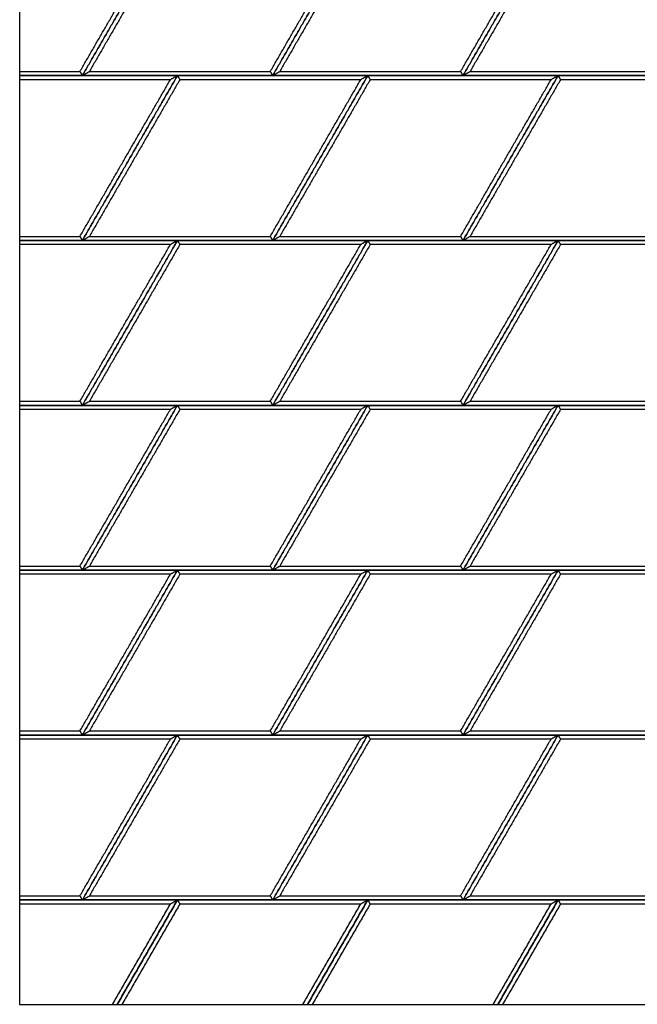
# Model space of a CAD drawing. Header units: millimetres. Extents: x 3130.24 to 3136.88, y 1607.75 to 1610.07.
# Tile 16 of 19: x 3135.45 to 3136.1, y 1607.75 to 1608.78. Entities that reach past the tile are written whole.
import ezdxf

# ---------------------------------------------------------------- set-up
doc = ezdxf.new("R2010")
doc.units = ezdxf.units.MM
doc.layers.add('Make2D', color=7, linetype='Continuous', true_color=0x000000)
doc.layers.add('Make2D$Visible$Curves', color=7, linetype='Continuous', true_color=0x000000)

# ---------------------------------------------------------------- blocks, each defined once
blk = doc.blocks.new('Cissus4')
at = {"layer": 'Make2D'}
blk.add_lwpolyline([(3136.8789, 1607.7487), (3136.8789, 1609.181), (3135.4466, 1609.181), (3135.4466, 1607.7487)], close=True, dxfattribs=at)
at = {"layer": 'Make2D$Visible$Curves', "color": 18, "lineweight": -3, "true_color": 0x000000}
for points, degree in [([(3135.51, 1608.7291), (3135.5576, 1608.8115), (3135.6051, 1608.8938)], 2), ([(3135.6125, 1608.8981), (3135.5625, 1608.8115), (3135.5125, 1608.7248)], 2), ([(3135.5125, 1608.7248), (3135.5625, 1608.8115), (3135.6125, 1608.8981)], 2), ([(3135.615, 1608.8938), (3135.5675, 1608.8115), (3135.5199, 1608.7291)], 2), ([(3135.7101, 1608.7291), (3135.7577, 1608.8115), (3135.8052, 1608.8938)], 2), ([(3135.7126, 1608.7248), (3135.7626, 1608.8115), (3135.8126, 1608.8981)], 2), ([(3135.8126, 1608.8981), (3135.7626, 1608.8115), (3135.7126, 1608.7248)], 2), ([(3135.8151, 1608.8938), (3135.7676, 1608.8115), (3135.72, 1608.7291)], 2), ([(3135.9102, 1608.7291), (3135.9577, 1608.8115), (3136.0053, 1608.8938)], 2), ([(3135.9127, 1608.7248), (3135.9627, 1608.8115), (3136.0127, 1608.8981)], 2), ([(3136.0127, 1608.8981), (3135.9627, 1608.8115), (3135.9127, 1608.7248)], 2), ([(3136.0152, 1608.8938), (3135.9677, 1608.8115), (3135.9201, 1608.7291)], 2), ([(3135.4466, 1608.7291), (3135.4783, 1608.7291), (3135.51, 1608.7291)], 2), ([(3135.6125, 1608.7248), (3135.5296, 1608.7248), (3135.4466, 1608.7248)], 2), ([(3135.4466, 1608.7248), (3135.4796, 1608.7248), (3135.5125, 1608.7248)], 2), ([(3135.51, 1608.7291), (3135.5101, 1608.729), (3135.5103, 1608.7286), (3135.5106, 1608.7282), (3135.5108, 1608.7277), (3135.5111, 1608.7272), (3135.5114, 1608.7267), (3135.5117, 1608.7262), (3135.5119, 1608.7258), (3135.5122, 1608.7253), (3135.5124, 1608.725), (3135.5125, 1608.7248)], 3), ([(3135.5125, 1608.7248), (3135.5128, 1608.725), (3135.5133, 1608.7253), (3135.5142, 1608.7258), (3135.515, 1608.7262), (3135.5158, 1608.7267), (3135.5166, 1608.7272), (3135.5175, 1608.7277), (3135.5183, 1608.7282), (3135.5191, 1608.7286), (3135.5197, 1608.729), (3135.5199, 1608.7291)], 3), ([(3135.5125, 1608.7248), (3135.6125, 1608.7248), (3135.7126, 1608.7248)], 2), ([(3135.5125, 1608.5515), (3135.5625, 1608.6382), (3135.6125, 1608.7248)], 2), ([(3135.6125, 1608.7248), (3135.5625, 1608.6382), (3135.5125, 1608.5515)], 2), ([(3135.5199, 1608.7291), (3135.615, 1608.7291), (3135.7101, 1608.7291)], 2), ([(3135.6125, 1608.7248), (3135.6123, 1608.7247), (3135.6117, 1608.7243), (3135.6109, 1608.7239), (3135.6101, 1608.7234), (3135.6092, 1608.7229), (3135.6084, 1608.7224), (3135.6076, 1608.7219), (3135.6068, 1608.7215), (3135.6059, 1608.721), (3135.6054, 1608.7207), (3135.6051, 1608.7205)], 3), ([(3135.6125, 1608.7248), (3135.6126, 1608.7247), (3135.6128, 1608.7243), (3135.6131, 1608.7239), (3135.6134, 1608.7234), (3135.6136, 1608.7229), (3135.6139, 1608.7224), (3135.6142, 1608.7219), (3135.6145, 1608.7215), (3135.6148, 1608.721), (3135.6149, 1608.7207), (3135.615, 1608.7205)], 3), ([(3135.8126, 1608.7248), (3135.7126, 1608.7248), (3135.6125, 1608.7248)], 2), ([(3135.7101, 1608.7291), (3135.7102, 1608.729), (3135.7104, 1608.7286), (3135.7107, 1608.7282), (3135.7109, 1608.7277), (3135.7112, 1608.7272), (3135.7115, 1608.7267), (3135.7118, 1608.7262), (3135.712, 1608.7258), (3135.7123, 1608.7253), (3135.7125, 1608.725), (3135.7126, 1608.7248)], 3), ([(3135.7126, 1608.7248), (3135.7129, 1608.725), (3135.7134, 1608.7253), (3135.7142, 1608.7258), (3135.7151, 1608.7262), (3135.7159, 1608.7267), (3135.7167, 1608.7272), (3135.7176, 1608.7277), (3135.7184, 1608.7282), (3135.7192, 1608.7286), (3135.7198, 1608.729), (3135.72, 1608.7291)], 3), ([(3135.7126, 1608.5515), (3135.7626, 1608.6382), (3135.8126, 1608.7248)], 2), ([(3135.7126, 1608.7248), (3135.8126, 1608.7248), (3135.9127, 1608.7248)], 2), ([(3135.8126, 1608.7248), (3135.7626, 1608.6382), (3135.7126, 1608.5515)], 2), ([(3135.72, 1608.7291), (3135.8151, 1608.7291), (3135.9102, 1608.7291)], 2), ([(3135.8126, 1608.7248), (3135.8124, 1608.7247), (3135.8118, 1608.7243), (3135.811, 1608.7239), (3135.8102, 1608.7234), (3135.8093, 1608.7229), (3135.8085, 1608.7224), (3135.8077, 1608.7219), (3135.8068, 1608.7215), (3135.806, 1608.721), (3135.8055, 1608.7207), (3135.8052, 1608.7205)], 3), ([(3135.8126, 1608.7248), (3135.8127, 1608.7247), (3135.8129, 1608.7243), (3135.8132, 1608.7239), (3135.8135, 1608.7234), (3135.8137, 1608.7229), (3135.814, 1608.7224), (3135.8143, 1608.7219), (3135.8146, 1608.7215), (3135.8148, 1608.721), (3135.815, 1608.7207), (3135.8151, 1608.7205)], 3), ([(3136.0127, 1608.7248), (3135.9127, 1608.7248), (3135.8126, 1608.7248)], 2), ([(3135.9102, 1608.7291), (3135.9103, 1608.729), (3135.9105, 1608.7286), (3135.9108, 1608.7282), (3135.911, 1608.7277), (3135.9113, 1608.7272), (3135.9116, 1608.7267), (3135.9119, 1608.7262), (3135.9121, 1608.7258), (3135.9124, 1608.7253), (3135.9126, 1608.725), (3135.9127, 1608.7248)], 3), ([(3135.9127, 1608.7248), (3135.913, 1608.725), (3135.9135, 1608.7253), (3135.9143, 1608.7258), (3135.9152, 1608.7262), (3135.916, 1608.7267), (3135.9168, 1608.7272), (3135.9176, 1608.7277), (3135.9185, 1608.7282), (3135.9193, 1608.7286), (3135.9199, 1608.729), (3135.9201, 1608.7291)], 3), ([(3135.9127, 1608.5515), (3135.9627, 1608.6382), (3136.0127, 1608.7248)], 2), ([(3136.0127, 1608.7248), (3135.9627, 1608.6382), (3135.9127, 1608.5515)], 2), ([(3135.9127, 1608.7248), (3136.0127, 1608.7248), (3136.1128, 1608.7248)], 2), ([(3135.9201, 1608.7291), (3136.0152, 1608.7291), (3136.1103, 1608.7291)], 2), ([(3136.0127, 1608.7248), (3136.0125, 1608.7247), (3136.0119, 1608.7243), (3136.0111, 1608.7239), (3136.0102, 1608.7234), (3136.0094, 1608.7229), (3136.0086, 1608.7224), (3136.0078, 1608.7219), (3136.0069, 1608.7215), (3136.0061, 1608.721), (3136.0056, 1608.7207), (3136.0053, 1608.7205)], 3), ([(3136.0127, 1608.7248), (3136.0128, 1608.7247), (3136.013, 1608.7243), (3136.0133, 1608.7239), (3136.0136, 1608.7234), (3136.0138, 1608.7229), (3136.0141, 1608.7224), (3136.0144, 1608.7219), (3136.0147, 1608.7215), (3136.0149, 1608.721), (3136.0151, 1608.7207), (3136.0152, 1608.7205)], 3), ([(3136.2128, 1608.7248), (3136.1128, 1608.7248), (3136.0127, 1608.7248)], 2), ([(3135.6051, 1608.7205), (3135.5259, 1608.7205), (3135.4466, 1608.7205)], 2), ([(3135.51, 1608.5558), (3135.5576, 1608.6382), (3135.6051, 1608.7205)], 2), ([(3135.615, 1608.7205), (3135.5675, 1608.6382), (3135.5199, 1608.5558)], 2), ([(3135.8052, 1608.7205), (3135.7101, 1608.7205), (3135.615, 1608.7205)], 2), ([(3135.7101, 1608.5558), (3135.7577, 1608.6382), (3135.8052, 1608.7205)], 2), ([(3135.8151, 1608.7205), (3135.7676, 1608.6382), (3135.72, 1608.5558)], 2), ([(3136.0053, 1608.7205), (3135.9102, 1608.7205), (3135.8151, 1608.7205)], 2), ([(3135.9102, 1608.5558), (3135.9577, 1608.6382), (3136.0053, 1608.7205)], 2), ([(3136.0152, 1608.7205), (3135.9677, 1608.6382), (3135.9201, 1608.5558)], 2), ([(3136.2054, 1608.7205), (3136.1103, 1608.7205), (3136.0152, 1608.7205)], 2), ([(3135.4466, 1608.5558), (3135.4783, 1608.5558), (3135.51, 1608.5558)], 2), ([(3135.6125, 1608.5515), (3135.5296, 1608.5515), (3135.4466, 1608.5515)], 2), ([(3135.4466, 1608.5515), (3135.4796, 1608.5515), (3135.5125, 1608.5515)], 2), ([(3135.51, 1608.5558), (3135.5101, 1608.5557), (3135.5103, 1608.5553), (3135.5106, 1608.5549), (3135.5108, 1608.5544), (3135.5111, 1608.5539), (3135.5114, 1608.5534), (3135.5117, 1608.553), (3135.5119, 1608.5525), (3135.5122, 1608.552), (3135.5124, 1608.5517), (3135.5125, 1608.5515)], 3), ([(3135.5125, 1608.5515), (3135.5128, 1608.5517), (3135.5133, 1608.552), (3135.5142, 1608.5525), (3135.515, 1608.553), (3135.5158, 1608.5534), (3135.5166, 1608.5539), (3135.5175, 1608.5544), (3135.5183, 1608.5549), (3135.5191, 1608.5553), (3135.5197, 1608.5557), (3135.5199, 1608.5558)], 3), ([(3135.6125, 1608.5515), (3135.5625, 1608.4649), (3135.5125, 1608.3782)], 2), ([(3135.5125, 1608.3782), (3135.5625, 1608.4649), (3135.6125, 1608.5515)], 2), ([(3135.5125, 1608.5515), (3135.6125, 1608.5515), (3135.7126, 1608.5515)], 2), ([(3135.5199, 1608.5558), (3135.615, 1608.5558), (3135.7101, 1608.5558)], 2), ([(3135.6125, 1608.5515), (3135.6123, 1608.5514), (3135.6117, 1608.5511), (3135.6109, 1608.5506), (3135.6101, 1608.5501), (3135.6092, 1608.5496), (3135.6084, 1608.5491), (3135.6076, 1608.5487), (3135.6068, 1608.5482), (3135.6059, 1608.5477), (3135.6054, 1608.5474), (3135.6051, 1608.5472)], 3), ([(3135.6125, 1608.5515), (3135.6126, 1608.5514), (3135.6128, 1608.5511), (3135.6131, 1608.5506), (3135.6134, 1608.5501), (3135.6136, 1608.5496), (3135.6139, 1608.5491), (3135.6142, 1608.5487), (3135.6145, 1608.5482), (3135.6148, 1608.5477), (3135.6149, 1608.5474), (3135.615, 1608.5472)], 3), ([(3135.8126, 1608.5515), (3135.7126, 1608.5515), (3135.6125, 1608.5515)], 2), ([(3135.7101, 1608.5558), (3135.7102, 1608.5557), (3135.7104, 1608.5553), (3135.7107, 1608.5549), (3135.7109, 1608.5544), (3135.7112, 1608.5539), (3135.7115, 1608.5534), (3135.7118, 1608.553), (3135.712, 1608.5525), (3135.7123, 1608.552), (3135.7125, 1608.5517), (3135.7126, 1608.5515)], 3), ([(3135.7126, 1608.5515), (3135.7129, 1608.5517), (3135.7134, 1608.552), (3135.7142, 1608.5525), (3135.7151, 1608.553), (3135.7159, 1608.5534), (3135.7167, 1608.5539), (3135.7176, 1608.5544), (3135.7184, 1608.5549), (3135.7192, 1608.5553), (3135.7198, 1608.5557), (3135.72, 1608.5558)], 3), ([(3135.7126, 1608.3782), (3135.7626, 1608.4649), (3135.8126, 1608.5515)], 2), ([(3135.8126, 1608.5515), (3135.7626, 1608.4649), (3135.7126, 1608.3782)], 2), ([(3135.7126, 1608.5515), (3135.8126, 1608.5515), (3135.9127, 1608.5515)], 2), ([(3135.72, 1608.5558), (3135.8151, 1608.5558), (3135.9102, 1608.5558)], 2), ([(3135.8126, 1608.5515), (3135.8124, 1608.5514), (3135.8118, 1608.5511), (3135.811, 1608.5506), (3135.8102, 1608.5501), (3135.8093, 1608.5496), (3135.8085, 1608.5491), (3135.8077, 1608.5487), (3135.8068, 1608.5482), (3135.806, 1608.5477), (3135.8055, 1608.5474), (3135.8052, 1608.5472)], 3), ([(3135.8126, 1608.5515), (3135.8127, 1608.5514), (3135.8129, 1608.5511), (3135.8132, 1608.5506), (3135.8135, 1608.5501), (3135.8137, 1608.5496), (3135.814, 1608.5491), (3135.8143, 1608.5487), (3135.8146, 1608.5482), (3135.8148, 1608.5477), (3135.815, 1608.5474), (3135.8151, 1608.5472)], 3), ([(3136.0127, 1608.5515), (3135.9127, 1608.5515), (3135.8126, 1608.5515)], 2), ([(3135.9102, 1608.5558), (3135.9103, 1608.5557), (3135.9105, 1608.5553), (3135.9108, 1608.5549), (3135.911, 1608.5544), (3135.9113, 1608.5539), (3135.9116, 1608.5534), (3135.9119, 1608.553), (3135.9121, 1608.5525), (3135.9124, 1608.552), (3135.9126, 1608.5517), (3135.9127, 1608.5515)], 3), ([(3135.9127, 1608.5515), (3135.913, 1608.5517), (3135.9135, 1608.552), (3135.9143, 1608.5525), (3135.9152, 1608.553), (3135.916, 1608.5534), (3135.9168, 1608.5539), (3135.9176, 1608.5544), (3135.9185, 1608.5549), (3135.9193, 1608.5553), (3135.9199, 1608.5557), (3135.9201, 1608.5558)], 3), ([(3135.9127, 1608.3782), (3135.9627, 1608.4649), (3136.0127, 1608.5515)], 2), ([(3136.0127, 1608.5515), (3135.9627, 1608.4649), (3135.9127, 1608.3782)], 2), ([(3135.9127, 1608.5515), (3136.0127, 1608.5515), (3136.1128, 1608.5515)], 2), ([(3135.9201, 1608.5558), (3136.0152, 1608.5558), (3136.1103, 1608.5558)], 2), ([(3136.0127, 1608.5515), (3136.0125, 1608.5514), (3136.0119, 1608.5511), (3136.0111, 1608.5506), (3136.0102, 1608.5501), (3136.0094, 1608.5496), (3136.0086, 1608.5491), (3136.0078, 1608.5487), (3136.0069, 1608.5482), (3136.0061, 1608.5477), (3136.0056, 1608.5474), (3136.0053, 1608.5472)], 3), ([(3136.2128, 1608.5515), (3136.1128, 1608.5515), (3136.0127, 1608.5515)], 2), ([(3136.0127, 1608.5515), (3136.0128, 1608.5514), (3136.013, 1608.5511), (3136.0133, 1608.5506), (3136.0136, 1608.5501), (3136.0138, 1608.5496), (3136.0141, 1608.5491), (3136.0144, 1608.5487), (3136.0147, 1608.5482), (3136.0149, 1608.5477), (3136.0151, 1608.5474), (3136.0152, 1608.5472)], 3), ([(3135.6051, 1608.5472), (3135.5259, 1608.5472), (3135.4466, 1608.5472)], 2), ([(3135.51, 1608.3825), (3135.5576, 1608.4649), (3135.6051, 1608.5472)], 2), ([(3135.615, 1608.5472), (3135.5675, 1608.4649), (3135.5199, 1608.3825)], 2), ([(3135.8052, 1608.5472), (3135.7101, 1608.5472), (3135.615, 1608.5472)], 2), ([(3135.7101, 1608.3825), (3135.7577, 1608.4649), (3135.8052, 1608.5472)], 2), ([(3135.8151, 1608.5472), (3135.7676, 1608.4649), (3135.72, 1608.3825)], 2), ([(3136.0053, 1608.5472), (3135.9102, 1608.5472), (3135.8151, 1608.5472)], 2), ([(3135.9102, 1608.3825), (3135.9577, 1608.4649), (3136.0053, 1608.5472)], 2), ([(3136.0152, 1608.5472), (3135.9677, 1608.4649), (3135.9201, 1608.3825)], 2), ([(3136.2054, 1608.5472), (3136.1103, 1608.5472), (3136.0152, 1608.5472)], 2), ([(3135.4466, 1608.3825), (3135.4783, 1608.3825), (3135.51, 1608.3825)], 2), ([(3135.51, 1608.3825), (3135.5101, 1608.3824), (3135.5103, 1608.3821), (3135.5106, 1608.3816), (3135.5108, 1608.3811), (3135.5111, 1608.3806), (3135.5114, 1608.3802), (3135.5117, 1608.3797), (3135.5119, 1608.3792), (3135.5122, 1608.3787), (3135.5124, 1608.3784), (3135.5125, 1608.3782)], 3), ([(3135.5125, 1608.3782), (3135.5128, 1608.3784), (3135.5133, 1608.3787), (3135.5142, 1608.3792), (3135.515, 1608.3797), (3135.5158, 1608.3802), (3135.5166, 1608.3806), (3135.5175, 1608.3811), (3135.5183, 1608.3816), (3135.5191, 1608.3821), (3135.5197, 1608.3824), (3135.5199, 1608.3825)], 3), ([(3135.5199, 1608.3825), (3135.615, 1608.3825), (3135.7101, 1608.3825)], 2), ([(3135.7101, 1608.3825), (3135.7102, 1608.3824), (3135.7104, 1608.3821), (3135.7107, 1608.3816), (3135.7109, 1608.3811), (3135.7112, 1608.3806), (3135.7115, 1608.3802), (3135.7118, 1608.3797), (3135.712, 1608.3792), (3135.7123, 1608.3787), (3135.7125, 1608.3784), (3135.7126, 1608.3782)], 3), ([(3135.7126, 1608.3782), (3135.7129, 1608.3784), (3135.7134, 1608.3787), (3135.7142, 1608.3792), (3135.7151, 1608.3797), (3135.7159, 1608.3802), (3135.7167, 1608.3806), (3135.7176, 1608.3811), (3135.7184, 1608.3816), (3135.7192, 1608.3821), (3135.7198, 1608.3824), (3135.72, 1608.3825)], 3), ([(3135.72, 1608.3825), (3135.8151, 1608.3825), (3135.9102, 1608.3825)], 2), ([(3135.9102, 1608.3825), (3135.9103, 1608.3824), (3135.9105, 1608.3821), (3135.9108, 1608.3816), (3135.911, 1608.3811), (3135.9113, 1608.3806), (3135.9116, 1608.3802), (3135.9119, 1608.3797), (3135.9121, 1608.3792), (3135.9124, 1608.3787), (3135.9126, 1608.3784), (3135.9127, 1608.3782)], 3), ([(3135.9127, 1608.3782), (3135.913, 1608.3784), (3135.9135, 1608.3787), (3135.9143, 1608.3792), (3135.9152, 1608.3797), (3135.916, 1608.3802), (3135.9168, 1608.3806), (3135.9176, 1608.3811), (3135.9185, 1608.3816), (3135.9193, 1608.3821), (3135.9199, 1608.3824), (3135.9201, 1608.3825)], 3), ([(3135.9201, 1608.3825), (3136.0152, 1608.3825), (3136.1103, 1608.3825)], 2), ([(3135.6125, 1608.3782), (3135.5296, 1608.3782), (3135.4466, 1608.3782)], 2), ([(3135.4466, 1608.3782), (3135.4796, 1608.3782), (3135.5125, 1608.3782)], 2), ([(3135.6051, 1608.3739), (3135.5259, 1608.3739), (3135.4466, 1608.3739)], 2), ([(3135.51, 1608.2093), (3135.5576, 1608.2916), (3135.6051, 1608.3739)], 2), ([(3135.6125, 1608.3782), (3135.5625, 1608.2916), (3135.5125, 1608.205)], 2), ([(3135.5125, 1608.205), (3135.5625, 1608.2916), (3135.6125, 1608.3782)], 2), ([(3135.5125, 1608.3782), (3135.6125, 1608.3782), (3135.7126, 1608.3782)], 2), ([(3135.615, 1608.3739), (3135.5675, 1608.2916), (3135.5199, 1608.2093)], 2), ([(3135.6125, 1608.3782), (3135.6123, 1608.3781), (3135.6117, 1608.3778), (3135.6109, 1608.3773), (3135.6101, 1608.3768), (3135.6092, 1608.3763), (3135.6084, 1608.3759), (3135.6076, 1608.3754), (3135.6068, 1608.3749), (3135.6059, 1608.3744), (3135.6054, 1608.3741), (3135.6051, 1608.3739)], 3), ([(3135.6125, 1608.3782), (3135.6126, 1608.3781), (3135.6128, 1608.3778), (3135.6131, 1608.3773), (3135.6134, 1608.3768), (3135.6136, 1608.3763), (3135.6139, 1608.3759), (3135.6142, 1608.3754), (3135.6145, 1608.3749), (3135.6148, 1608.3744), (3135.6149, 1608.3741), (3135.615, 1608.3739)], 3), ([(3135.8126, 1608.3782), (3135.7126, 1608.3782), (3135.6125, 1608.3782)], 2), ([(3135.8052, 1608.3739), (3135.7101, 1608.3739), (3135.615, 1608.3739)], 2), ([(3135.7101, 1608.2093), (3135.7577, 1608.2916), (3135.8052, 1608.3739)], 2), ([(3135.7126, 1608.205), (3135.7626, 1608.2916), (3135.8126, 1608.3782)], 2), ([(3135.8126, 1608.3782), (3135.7626, 1608.2916), (3135.7126, 1608.205)], 2), ([(3135.7126, 1608.3782), (3135.8126, 1608.3782), (3135.9127, 1608.3782)], 2), ([(3135.8151, 1608.3739), (3135.7676, 1608.2916), (3135.72, 1608.2093)], 2), ([(3135.8126, 1608.3782), (3135.8124, 1608.3781), (3135.8118, 1608.3778), (3135.811, 1608.3773), (3135.8102, 1608.3768), (3135.8093, 1608.3763), (3135.8085, 1608.3759), (3135.8077, 1608.3754), (3135.8068, 1608.3749), (3135.806, 1608.3744), (3135.8055, 1608.3741), (3135.8052, 1608.3739)], 3), ([(3135.8126, 1608.3782), (3135.8127, 1608.3781), (3135.8129, 1608.3778), (3135.8132, 1608.3773), (3135.8135, 1608.3768), (3135.8137, 1608.3763), (3135.814, 1608.3759), (3135.8143, 1608.3754), (3135.8146, 1608.3749), (3135.8148, 1608.3744), (3135.815, 1608.3741), (3135.8151, 1608.3739)], 3), ([(3136.0127, 1608.3782), (3135.9127, 1608.3782), (3135.8126, 1608.3782)], 2), ([(3136.0053, 1608.3739), (3135.9102, 1608.3739), (3135.8151, 1608.3739)], 2), ([(3135.9102, 1608.2093), (3135.9577, 1608.2916), (3136.0053, 1608.3739)], 2), ([(3135.9127, 1608.205), (3135.9627, 1608.2916), (3136.0127, 1608.3782)], 2), ([(3136.0127, 1608.3782), (3135.9627, 1608.2916), (3135.9127, 1608.205)], 2), ([(3135.9127, 1608.3782), (3136.0127, 1608.3782), (3136.1128, 1608.3782)], 2), ([(3136.0152, 1608.3739), (3135.9677, 1608.2916), (3135.9201, 1608.2093)], 2), ([(3136.0127, 1608.3782), (3136.0125, 1608.3781), (3136.0119, 1608.3778), (3136.0111, 1608.3773), (3136.0102, 1608.3768), (3136.0094, 1608.3763), (3136.0086, 1608.3759), (3136.0078, 1608.3754), (3136.0069, 1608.3749), (3136.0061, 1608.3744), (3136.0056, 1608.3741), (3136.0053, 1608.3739)], 3), ([(3136.2128, 1608.3782), (3136.1128, 1608.3782), (3136.0127, 1608.3782)], 2), ([(3136.0127, 1608.3782), (3136.0128, 1608.3781), (3136.013, 1608.3778), (3136.0133, 1608.3773), (3136.0136, 1608.3768), (3136.0138, 1608.3763), (3136.0141, 1608.3759), (3136.0144, 1608.3754), (3136.0147, 1608.3749), (3136.0149, 1608.3744), (3136.0151, 1608.3741), (3136.0152, 1608.3739)], 3), ([(3136.2054, 1608.3739), (3136.1103, 1608.3739), (3136.0152, 1608.3739)], 2), ([(3135.4466, 1608.2093), (3135.4783, 1608.2093), (3135.51, 1608.2093)], 2), ([(3135.51, 1608.2093), (3135.5101, 1608.2091), (3135.5103, 1608.2088), (3135.5106, 1608.2083), (3135.5108, 1608.2078), (3135.5111, 1608.2073), (3135.5114, 1608.2069), (3135.5117, 1608.2064), (3135.5119, 1608.2059), (3135.5122, 1608.2054), (3135.5124, 1608.2051), (3135.5125, 1608.205)], 3), ([(3135.5125, 1608.205), (3135.5128, 1608.2051), (3135.5133, 1608.2054), (3135.5142, 1608.2059), (3135.515, 1608.2064), (3135.5158, 1608.2069), (3135.5166, 1608.2073), (3135.5175, 1608.2078), (3135.5183, 1608.2083), (3135.5191, 1608.2088), (3135.5197, 1608.2091), (3135.5199, 1608.2093)], 3), ([(3135.5199, 1608.2093), (3135.615, 1608.2093), (3135.7101, 1608.2093)], 2), ([(3135.7101, 1608.2093), (3135.7102, 1608.2091), (3135.7104, 1608.2088), (3135.7107, 1608.2083), (3135.7109, 1608.2078), (3135.7112, 1608.2073), (3135.7115, 1608.2069), (3135.7118, 1608.2064), (3135.712, 1608.2059), (3135.7123, 1608.2054), (3135.7125, 1608.2051), (3135.7126, 1608.205)], 3), ([(3135.7126, 1608.205), (3135.7129, 1608.2051), (3135.7134, 1608.2054), (3135.7142, 1608.2059), (3135.7151, 1608.2064), (3135.7159, 1608.2069), (3135.7167, 1608.2073), (3135.7176, 1608.2078), (3135.7184, 1608.2083), (3135.7192, 1608.2088), (3135.7198, 1608.2091), (3135.72, 1608.2093)], 3), ([(3135.72, 1608.2093), (3135.8151, 1608.2093), (3135.9102, 1608.2093)], 2), ([(3135.9102, 1608.2093), (3135.9103, 1608.2091), (3135.9105, 1608.2088), (3135.9108, 1608.2083), (3135.911, 1608.2078), (3135.9113, 1608.2073), (3135.9116, 1608.2069), (3135.9119, 1608.2064), (3135.9121, 1608.2059), (3135.9124, 1608.2054), (3135.9126, 1608.2051), (3135.9127, 1608.205)], 3), ([(3135.9127, 1608.205), (3135.913, 1608.2051), (3135.9135, 1608.2054), (3135.9143, 1608.2059), (3135.9152, 1608.2064), (3135.916, 1608.2069), (3135.9168, 1608.2073), (3135.9176, 1608.2078), (3135.9185, 1608.2083), (3135.9193, 1608.2088), (3135.9199, 1608.2091), (3135.9201, 1608.2093)], 3), ([(3135.9201, 1608.2093), (3136.0152, 1608.2093), (3136.1103, 1608.2093)], 2), ([(3135.6125, 1608.205), (3135.5296, 1608.205), (3135.4466, 1608.205)], 2), ([(3135.4466, 1608.205), (3135.4796, 1608.205), (3135.5125, 1608.205)], 2), ([(3135.6051, 1608.2007), (3135.5259, 1608.2007), (3135.4466, 1608.2007)], 2), ([(3135.51, 1608.036), (3135.5576, 1608.1183), (3135.6051, 1608.2007)], 2), ([(3135.5125, 1608.205), (3135.6125, 1608.205), (3135.7126, 1608.205)], 2), ([(3135.5125, 1608.0317), (3135.5625, 1608.1183), (3135.6125, 1608.205)], 2), ([(3135.6125, 1608.205), (3135.5625, 1608.1183), (3135.5125, 1608.0317)], 2), ([(3135.615, 1608.2007), (3135.5675, 1608.1183), (3135.5199, 1608.036)], 2), ([(3135.6125, 1608.205), (3135.6123, 1608.2048), (3135.6117, 1608.2045), (3135.6109, 1608.204), (3135.6101, 1608.2035), (3135.6092, 1608.203), (3135.6084, 1608.2026), (3135.6076, 1608.2021), (3135.6068, 1608.2016), (3135.6059, 1608.2011), (3135.6054, 1608.2008), (3135.6051, 1608.2007)], 3), ([(3135.6125, 1608.205), (3135.6126, 1608.2048), (3135.6128, 1608.2045), (3135.6131, 1608.204), (3135.6134, 1608.2035), (3135.6136, 1608.203), (3135.6139, 1608.2026), (3135.6142, 1608.2021), (3135.6145, 1608.2016), (3135.6148, 1608.2011), (3135.6149, 1608.2008), (3135.615, 1608.2007)], 3), ([(3135.8126, 1608.205), (3135.7126, 1608.205), (3135.6125, 1608.205)], 2), ([(3135.8052, 1608.2007), (3135.7101, 1608.2007), (3135.615, 1608.2007)], 2), ([(3135.7101, 1608.036), (3135.7577, 1608.1183), (3135.8052, 1608.2007)], 2), ([(3135.7126, 1608.0317), (3135.7626, 1608.1183), (3135.8126, 1608.205)], 2), ([(3135.7126, 1608.205), (3135.8126, 1608.205), (3135.9127, 1608.205)], 2), ([(3135.8126, 1608.205), (3135.7626, 1608.1183), (3135.7126, 1608.0317)], 2), ([(3135.8151, 1608.2007), (3135.7676, 1608.1183), (3135.72, 1608.036)], 2), ([(3135.8126, 1608.205), (3135.8124, 1608.2048), (3135.8118, 1608.2045), (3135.811, 1608.204), (3135.8102, 1608.2035), (3135.8093, 1608.203), (3135.8085, 1608.2026), (3135.8077, 1608.2021), (3135.8068, 1608.2016), (3135.806, 1608.2011), (3135.8055, 1608.2008), (3135.8052, 1608.2007)], 3), ([(3135.8126, 1608.205), (3135.8127, 1608.2048), (3135.8129, 1608.2045), (3135.8132, 1608.204), (3135.8135, 1608.2035), (3135.8137, 1608.203), (3135.814, 1608.2026), (3135.8143, 1608.2021), (3135.8146, 1608.2016), (3135.8148, 1608.2011), (3135.815, 1608.2008), (3135.8151, 1608.2007)], 3), ([(3136.0127, 1608.205), (3135.9127, 1608.205), (3135.8126, 1608.205)], 2), ([(3136.0053, 1608.2007), (3135.9102, 1608.2007), (3135.8151, 1608.2007)], 2), ([(3135.9102, 1608.036), (3135.9577, 1608.1183), (3136.0053, 1608.2007)], 2), ([(3135.9127, 1608.0317), (3135.9627, 1608.1183), (3136.0127, 1608.205)], 2), ([(3136.0127, 1608.205), (3135.9627, 1608.1183), (3135.9127, 1608.0317)], 2), ([(3135.9127, 1608.205), (3136.0127, 1608.205), (3136.1128, 1608.205)], 2), ([(3136.0152, 1608.2007), (3135.9677, 1608.1183), (3135.9201, 1608.036)], 2), ([(3136.0127, 1608.205), (3136.0125, 1608.2048), (3136.0119, 1608.2045), (3136.0111, 1608.204), (3136.0102, 1608.2035), (3136.0094, 1608.203), (3136.0086, 1608.2026), (3136.0078, 1608.2021), (3136.0069, 1608.2016), (3136.0061, 1608.2011), (3136.0056, 1608.2008), (3136.0053, 1608.2007)], 3), ([(3136.0127, 1608.205), (3136.0128, 1608.2048), (3136.013, 1608.2045), (3136.0133, 1608.204), (3136.0136, 1608.2035), (3136.0138, 1608.203), (3136.0141, 1608.2026), (3136.0144, 1608.2021), (3136.0147, 1608.2016), (3136.0149, 1608.2011), (3136.0151, 1608.2008), (3136.0152, 1608.2007)], 3), ([(3136.2128, 1608.205), (3136.1128, 1608.205), (3136.0127, 1608.205)], 2), ([(3136.2054, 1608.2007), (3136.1103, 1608.2007), (3136.0152, 1608.2007)], 2), ([(3135.4466, 1608.036), (3135.4783, 1608.036), (3135.51, 1608.036)], 2), ([(3135.6125, 1608.0317), (3135.5296, 1608.0317), (3135.4466, 1608.0317)], 2), ([(3135.4466, 1608.0317), (3135.4796, 1608.0317), (3135.5125, 1608.0317)], 2), ([(3135.51, 1608.036), (3135.5101, 1608.0358), (3135.5103, 1608.0355), (3135.5106, 1608.035), (3135.5108, 1608.0345), (3135.5111, 1608.0341), (3135.5114, 1608.0336), (3135.5117, 1608.0331), (3135.5119, 1608.0326), (3135.5122, 1608.0322), (3135.5124, 1608.0318), (3135.5125, 1608.0317)], 3), ([(3135.5125, 1608.0317), (3135.5128, 1608.0318), (3135.5133, 1608.0322), (3135.5142, 1608.0326), (3135.515, 1608.0331), (3135.5158, 1608.0336), (3135.5166, 1608.0341), (3135.5175, 1608.0345), (3135.5183, 1608.035), (3135.5191, 1608.0355), (3135.5197, 1608.0358), (3135.5199, 1608.036)], 3), ([(3135.6125, 1608.0317), (3135.5625, 1607.945), (3135.5125, 1607.8584)], 2), ([(3135.5125, 1607.8584), (3135.5625, 1607.945), (3135.6125, 1608.0317)], 2), ([(3135.5125, 1608.0317), (3135.6125, 1608.0317), (3135.7126, 1608.0317)], 2), ([(3135.5199, 1608.036), (3135.615, 1608.036), (3135.7101, 1608.036)], 2), ([(3135.6125, 1608.0317), (3135.6123, 1608.0315), (3135.6117, 1608.0312), (3135.6109, 1608.0307), (3135.6101, 1608.0302), (3135.6092, 1608.0298), (3135.6084, 1608.0293), (3135.6076, 1608.0288), (3135.6068, 1608.0283), (3135.6059, 1608.0279), (3135.6054, 1608.0275), (3135.6051, 1608.0274)], 3), ([(3135.6125, 1608.0317), (3135.6126, 1608.0315), (3135.6128, 1608.0312), (3135.6131, 1608.0307), (3135.6134, 1608.0302), (3135.6136, 1608.0298), (3135.6139, 1608.0293), (3135.6142, 1608.0288), (3135.6145, 1608.0283), (3135.6148, 1608.0279), (3135.6149, 1608.0275), (3135.615, 1608.0274)], 3), ([(3135.8126, 1608.0317), (3135.7126, 1608.0317), (3135.6125, 1608.0317)], 2), ([(3135.7101, 1608.036), (3135.7102, 1608.0358), (3135.7104, 1608.0355), (3135.7107, 1608.035), (3135.7109, 1608.0345), (3135.7112, 1608.0341), (3135.7115, 1608.0336), (3135.7118, 1608.0331), (3135.712, 1608.0326), (3135.7123, 1608.0322), (3135.7125, 1608.0318), (3135.7126, 1608.0317)], 3), ([(3135.7126, 1608.0317), (3135.7129, 1608.0318), (3135.7134, 1608.0322), (3135.7142, 1608.0326), (3135.7151, 1608.0331), (3135.7159, 1608.0336), (3135.7167, 1608.0341), (3135.7176, 1608.0345), (3135.7184, 1608.035), (3135.7192, 1608.0355), (3135.7198, 1608.0358), (3135.72, 1608.036)], 3), ([(3135.7126, 1607.8584), (3135.7626, 1607.945), (3135.8126, 1608.0317)], 2), ([(3135.8126, 1608.0317), (3135.7626, 1607.945), (3135.7126, 1607.8584)], 2), ([(3135.7126, 1608.0317), (3135.8126, 1608.0317), (3135.9127, 1608.0317)], 2), ([(3135.72, 1608.036), (3135.8151, 1608.036), (3135.9102, 1608.036)], 2), ([(3135.8126, 1608.0317), (3135.8124, 1608.0315), (3135.8118, 1608.0312), (3135.811, 1608.0307), (3135.8102, 1608.0302), (3135.8093, 1608.0298), (3135.8085, 1608.0293), (3135.8077, 1608.0288), (3135.8068, 1608.0283), (3135.806, 1608.0279), (3135.8055, 1608.0275), (3135.8052, 1608.0274)], 3), ([(3135.8126, 1608.0317), (3135.8127, 1608.0315), (3135.8129, 1608.0312), (3135.8132, 1608.0307), (3135.8135, 1608.0302), (3135.8137, 1608.0298), (3135.814, 1608.0293), (3135.8143, 1608.0288), (3135.8146, 1608.0283), (3135.8148, 1608.0279), (3135.815, 1608.0275), (3135.8151, 1608.0274)], 3), ([(3136.0127, 1608.0317), (3135.9127, 1608.0317), (3135.8126, 1608.0317)], 2), ([(3135.9102, 1608.036), (3135.9103, 1608.0358), (3135.9105, 1608.0355), (3135.9108, 1608.035), (3135.911, 1608.0345), (3135.9113, 1608.0341), (3135.9116, 1608.0336), (3135.9119, 1608.0331), (3135.9121, 1608.0326), (3135.9124, 1608.0322), (3135.9126, 1608.0318), (3135.9127, 1608.0317)], 3), ([(3135.9127, 1608.0317), (3135.913, 1608.0318), (3135.9135, 1608.0322), (3135.9143, 1608.0326), (3135.9152, 1608.0331), (3135.916, 1608.0336), (3135.9168, 1608.0341), (3135.9176, 1608.0345), (3135.9185, 1608.035), (3135.9193, 1608.0355), (3135.9199, 1608.0358), (3135.9201, 1608.036)], 3), ([(3135.9127, 1607.8584), (3135.9627, 1607.945), (3136.0127, 1608.0317)], 2), ([(3136.0127, 1608.0317), (3135.9627, 1607.945), (3135.9127, 1607.8584)], 2), ([(3135.9127, 1608.0317), (3136.0127, 1608.0317), (3136.1128, 1608.0317)], 2), ([(3135.9201, 1608.036), (3136.0152, 1608.036), (3136.1103, 1608.036)], 2), ([(3136.0127, 1608.0317), (3136.0125, 1608.0315), (3136.0119, 1608.0312), (3136.0111, 1608.0307), (3136.0102, 1608.0302), (3136.0094, 1608.0298), (3136.0086, 1608.0293), (3136.0078, 1608.0288), (3136.0069, 1608.0283), (3136.0061, 1608.0279), (3136.0056, 1608.0275), (3136.0053, 1608.0274)], 3), ([(3136.2128, 1608.0317), (3136.1128, 1608.0317), (3136.0127, 1608.0317)], 2), ([(3136.0127, 1608.0317), (3136.0128, 1608.0315), (3136.013, 1608.0312), (3136.0133, 1608.0307), (3136.0136, 1608.0302), (3136.0138, 1608.0298), (3136.0141, 1608.0293), (3136.0144, 1608.0288), (3136.0147, 1608.0283), (3136.0149, 1608.0279), (3136.0151, 1608.0275), (3136.0152, 1608.0274)], 3), ([(3135.6051, 1608.0274), (3135.5259, 1608.0274), (3135.4466, 1608.0274)], 2), ([(3135.51, 1607.8627), (3135.5576, 1607.945), (3135.6051, 1608.0274)], 2), ([(3135.615, 1608.0274), (3135.5675, 1607.945), (3135.5199, 1607.8627)], 2), ([(3135.8052, 1608.0274), (3135.7101, 1608.0274), (3135.615, 1608.0274)], 2), ([(3135.7101, 1607.8627), (3135.7577, 1607.945), (3135.8052, 1608.0274)], 2), ([(3135.8151, 1608.0274), (3135.7676, 1607.945), (3135.72, 1607.8627)], 2), ([(3136.0053, 1608.0274), (3135.9102, 1608.0274), (3135.8151, 1608.0274)], 2), ([(3135.9102, 1607.8627), (3135.9577, 1607.945), (3136.0053, 1608.0274)], 2), ([(3136.0152, 1608.0274), (3135.9677, 1607.945), (3135.9201, 1607.8627)], 2), ([(3136.2054, 1608.0274), (3136.1103, 1608.0274), (3136.0152, 1608.0274)], 2), ([(3135.4466, 1607.8627), (3135.4783, 1607.8627), (3135.51, 1607.8627)], 2), ([(3135.6125, 1607.8584), (3135.5296, 1607.8584), (3135.4466, 1607.8584)], 2), ([(3135.4466, 1607.8584), (3135.4796, 1607.8584), (3135.5125, 1607.8584)], 2), ([(3135.51, 1607.8627), (3135.5101, 1607.8625), (3135.5103, 1607.8622), (3135.5106, 1607.8617), (3135.5108, 1607.8613), (3135.5111, 1607.8608), (3135.5114, 1607.8603), (3135.5117, 1607.8598), (3135.5119, 1607.8593), (3135.5122, 1607.8589), (3135.5124, 1607.8585), (3135.5125, 1607.8584)], 3), ([(3135.5125, 1607.8584), (3135.5128, 1607.8585), (3135.5133, 1607.8589), (3135.5142, 1607.8593), (3135.515, 1607.8598), (3135.5158, 1607.8603), (3135.5166, 1607.8608), (3135.5175, 1607.8613), (3135.5183, 1607.8617), (3135.5191, 1607.8622), (3135.5197, 1607.8625), (3135.5199, 1607.8627)], 3), ([(3135.5125, 1607.8584), (3135.6125, 1607.8584), (3135.7126, 1607.8584)], 2), ([(3135.5199, 1607.8627), (3135.615, 1607.8627), (3135.7101, 1607.8627)], 2), ([(3135.5492, 1607.7487), (3135.5809, 1607.8036), (3135.6125, 1607.8584)], 2), ([(3135.6125, 1607.8584), (3135.5809, 1607.8036), (3135.5492, 1607.7487)], 2), ([(3135.6125, 1607.8584), (3135.6123, 1607.8582), (3135.6117, 1607.8579), (3135.6109, 1607.8574), (3135.6101, 1607.857), (3135.6092, 1607.8565), (3135.6084, 1607.856), (3135.6076, 1607.8555), (3135.6068, 1607.855), (3135.6059, 1607.8546), (3135.6054, 1607.8543), (3135.6051, 1607.8541)], 3), ([(3135.6125, 1607.8584), (3135.6126, 1607.8582), (3135.6128, 1607.8579), (3135.6131, 1607.8574), (3135.6134, 1607.857), (3135.6136, 1607.8565), (3135.6139, 1607.856), (3135.6142, 1607.8555), (3135.6145, 1607.855), (3135.6148, 1607.8546), (3135.6149, 1607.8543), (3135.615, 1607.8541)], 3), ([(3135.8126, 1607.8584), (3135.7126, 1607.8584), (3135.6125, 1607.8584)], 2), ([(3135.7101, 1607.8627), (3135.7102, 1607.8625), (3135.7104, 1607.8622), (3135.7107, 1607.8617), (3135.7109, 1607.8613), (3135.7112, 1607.8608), (3135.7115, 1607.8603), (3135.7118, 1607.8598), (3135.712, 1607.8593), (3135.7123, 1607.8589), (3135.7125, 1607.8585), (3135.7126, 1607.8584)], 3), ([(3135.7126, 1607.8584), (3135.7129, 1607.8585), (3135.7134, 1607.8589), (3135.7142, 1607.8593), (3135.7151, 1607.8598), (3135.7159, 1607.8603), (3135.7167, 1607.8608), (3135.7176, 1607.8613), (3135.7184, 1607.8617), (3135.7192, 1607.8622), (3135.7198, 1607.8625), (3135.72, 1607.8627)], 3), ([(3135.7126, 1607.8584), (3135.8126, 1607.8584), (3135.9127, 1607.8584)], 2), ([(3135.72, 1607.8627), (3135.8151, 1607.8627), (3135.9102, 1607.8627)], 2), ([(3135.7493, 1607.7487), (3135.781, 1607.8036), (3135.8126, 1607.8584)], 2), ([(3135.8126, 1607.8584), (3135.781, 1607.8036), (3135.7493, 1607.7487)], 2), ([(3135.8126, 1607.8584), (3135.8124, 1607.8582), (3135.8118, 1607.8579), (3135.811, 1607.8574), (3135.8102, 1607.857), (3135.8093, 1607.8565), (3135.8085, 1607.856), (3135.8077, 1607.8555), (3135.8068, 1607.855), (3135.806, 1607.8546), (3135.8055, 1607.8543), (3135.8052, 1607.8541)], 3), ([(3135.8126, 1607.8584), (3135.8127, 1607.8582), (3135.8129, 1607.8579), (3135.8132, 1607.8574), (3135.8135, 1607.857), (3135.8137, 1607.8565), (3135.814, 1607.856), (3135.8143, 1607.8555), (3135.8146, 1607.855), (3135.8148, 1607.8546), (3135.815, 1607.8543), (3135.8151, 1607.8541)], 3), ([(3136.0127, 1607.8584), (3135.9127, 1607.8584), (3135.8126, 1607.8584)], 2), ([(3135.9102, 1607.8627), (3135.9103, 1607.8625), (3135.9105, 1607.8622), (3135.9108, 1607.8617), (3135.911, 1607.8613), (3135.9113, 1607.8608), (3135.9116, 1607.8603), (3135.9119, 1607.8598), (3135.9121, 1607.8593), (3135.9124, 1607.8589), (3135.9126, 1607.8585), (3135.9127, 1607.8584)], 3), ([(3135.9127, 1607.8584), (3135.913, 1607.8585), (3135.9135, 1607.8589), (3135.9143, 1607.8593), (3135.9152, 1607.8598), (3135.916, 1607.8603), (3135.9168, 1607.8608), (3135.9176, 1607.8613), (3135.9185, 1607.8617), (3135.9193, 1607.8622), (3135.9199, 1607.8625), (3135.9201, 1607.8627)], 3), ([(3135.9127, 1607.8584), (3136.0127, 1607.8584), (3136.1128, 1607.8584)], 2), ([(3135.9201, 1607.8627), (3136.0152, 1607.8627), (3136.1103, 1607.8627)], 2), ([(3135.9494, 1607.7487), (3135.9811, 1607.8036), (3136.0127, 1607.8584)], 2), ([(3136.0127, 1607.8584), (3135.9811, 1607.8036), (3135.9494, 1607.7487)], 2), ([(3136.0127, 1607.8584), (3136.0125, 1607.8582), (3136.0119, 1607.8579), (3136.0111, 1607.8574), (3136.0102, 1607.857), (3136.0094, 1607.8565), (3136.0086, 1607.856), (3136.0078, 1607.8555), (3136.0069, 1607.855), (3136.0061, 1607.8546), (3136.0056, 1607.8543), (3136.0053, 1607.8541)], 3), ([(3136.0127, 1607.8584), (3136.0128, 1607.8582), (3136.013, 1607.8579), (3136.0133, 1607.8574), (3136.0136, 1607.857), (3136.0138, 1607.8565), (3136.0141, 1607.856), (3136.0144, 1607.8555), (3136.0147, 1607.855), (3136.0149, 1607.8546), (3136.0151, 1607.8543), (3136.0152, 1607.8541)], 3), ([(3136.2128, 1607.8584), (3136.1128, 1607.8584), (3136.0127, 1607.8584)], 2), ([(3135.6051, 1607.8541), (3135.5259, 1607.8541), (3135.4466, 1607.8541)], 2), ([(3135.5443, 1607.7487), (3135.5747, 1607.8014), (3135.6051, 1607.8541)], 2), ([(3135.615, 1607.8541), (3135.5846, 1607.8014), (3135.5542, 1607.7487)], 2), ([(3135.8052, 1607.8541), (3135.7101, 1607.8541), (3135.615, 1607.8541)], 2), ([(3135.7444, 1607.7487), (3135.7748, 1607.8014), (3135.8052, 1607.8541)], 2), ([(3135.8151, 1607.8541), (3135.7847, 1607.8014), (3135.7543, 1607.7487)], 2), ([(3136.0053, 1607.8541), (3135.9102, 1607.8541), (3135.8151, 1607.8541)], 2), ([(3135.9445, 1607.7487), (3135.9749, 1607.8014), (3136.0053, 1607.8541)], 2), ([(3136.0152, 1607.8541), (3135.9848, 1607.8014), (3135.9544, 1607.7487)], 2), ([(3136.2054, 1607.8541), (3136.1103, 1607.8541), (3136.0152, 1607.8541)], 2)]:
    blk.add_open_spline(points, degree=degree, dxfattribs=at)

msp = doc.modelspace()

# ---------------------------------------------------------------- block references
msp.add_blockref('Cissus4', (0, 0))

doc.saveas('drawing.dxf')
